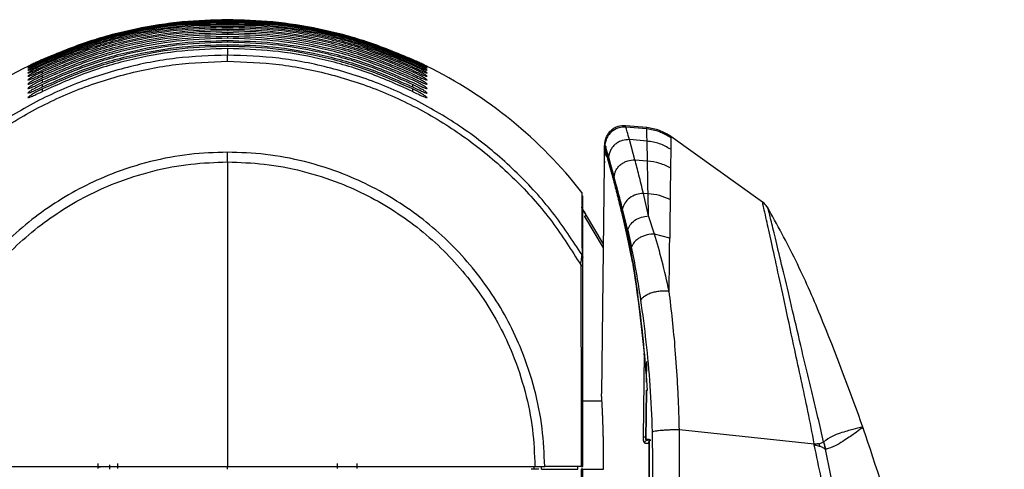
# Model space of a CAD drawing. Header units: millimetres. Extents: x 119 to 1138, y 29 to 774.
# Tile 53 of 53: x 977 to 1078, y 469 to 515. Entities that reach past the tile are written whole.
import ezdxf

# ---------------------------------------------------------------- set-up
doc = ezdxf.new("R2010")
doc.units = ezdxf.units.MM

msp = doc.modelspace()

# ---------------------------------------------------------------- linework, layer by layer
at = {"color": 7, "linetype": 'Continuous', "lineweight": 25}
for p, q in [((998.31, 514.713), (998.31, 514.691)), ((998.31, 514.644), (998.31, 514.588)), ((998.31, 514.501), (998.31, 514.414)), ((998.31, 514.293), (998.31, 514.18)), ((998.31, 514.029), (998.31, 513.893)), ((998.31, 513.717), (998.31, 513.562)), ((998.31, 513.366), (998.31, 513.196)), ((998.31, 512.985), (998.31, 512.804)), ((998.31, 512.582), (998.31, 512.394)), ((998.31, 512.166), (998.31, 511.975)), ((998.31, 511.746), (998.31, 511.074)), ((1041.406, 503.621), (1039.195, 503.814)), ((1041.393, 503.48), (1039.25, 503.667)), ((1037.034, 501.847), (1037.03, 501.502)), ((1037.043, 501.314), (1037.049, 501.795)), ((1037.057, 501.958), (1037.049, 501.795)), ((1037.057, 501.958), (1037.084, 501.867)), ((1037.084, 501.867), (1037.085, 501.862)), ((1040.175, 500.322), (1039.615, 502.387)), ((1041.42, 502.235), (1039.615, 502.387)), ((1041.46, 500.221), (1041.42, 502.235)), ((1053.281, 495.976), (1043.862, 502.709)), ((1037.046, 500.505), (1037.057, 501.463)), ((1037.057, 501.463), (1037.071, 501.416)), ((1043.846, 501.393), (1043.824, 499.474)), ((1037.011, 499.906), (1036.739, 476.252)), ((1037.424, 500.186), (1037.962, 498.213)), ((1037.44, 500.621), (1037.453, 500.571)), ((1037.453, 500.571), (1037.828, 499.218)), ((1040.175, 500.322), (1041.46, 500.221)), ((1037.828, 499.218), (1037.988, 498.619)), ((1038.021, 498.546), (1037.828, 499.218)), ((1041.563, 494.549), (1041.039, 496.863)), ((1041.523, 496.828), (1041.039, 496.863)), ((1041.563, 494.549), (1041.523, 496.828)), ((1036.917, 491.715), (1035.107, 494.766)), ((1038.831, 495.282), (1039.581, 491.929)), ((1039.437, 493.093), (1038.902, 495.277)), ((1042.176, 492.678), (1041.563, 494.549)), ((1034.721, 493.56), (1034.81, 493.43)), ((1039.437, 493.093), (1039.825, 491.347)), ((1043.746, 492.268), (1042.177, 492.678)), ((1039.91, 489.807), (1039.867, 490.186)), ((1041.104, 480.393), (1041.005, 471.805)), ((1041.152, 480.096), (1041.104, 480.393)), ((1041.331, 476.638), (1041.272, 471.572)), ((1041.352, 476.602), (1041.294, 471.602)), ((1041.352, 476.602), (1041.423, 476.602)), ((1036.784, 475.502), (1034.81, 475.502)), ((1044.734, 472.58), (1058.591, 471.121)), ((1041.294, 471.602), (1041.625, 471.602)), ((1041.807, 471.502), (1041.466, 471.502)), ((1041.179, 471.205), (1041.601, 471.205)), ((1041.601, 471.205), (1041.602, 471.227)), ((1058.601, 471.003), (1058.588, 471.121)), ((1059.558, 471.315), (1059.703, 470.567)), ((985.01, 468.752), (985.26, 468.752)), ((986.21, 468.502), (986.21, 468.952)), ((998.31, 468.502), (998.31, 468.802)), ((1029.814, 468.502), (1029.814, 468.802)), ((1030.566, 468.502), (1030.566, 468.802)), ((1030.566, 468.502), (1034.31, 468.502)), ((1034.65, 468.802), (1030.904, 468.802)), ((1034.31, 468.502), (1034.31, 468.802))]:
    msp.add_line(p, q, dxfattribs=at)
at = {"color": 8, "linetype": 'Continuous', "lineweight": 25}
for p, q in [((979.31, 509.144), (979.31, 509.36)), ((979.31, 508.723), (979.31, 508.957)), ((979.31, 508.277), (979.31, 508.523)), ((979.31, 507.815), (979.31, 508.068)), ((1017.31, 508.068), (1017.31, 507.815)), ((979.31, 507.348), (979.31, 507.603)), ((1017.31, 507.603), (1017.31, 507.348)), ((1039.25, 503.667), (1039.208, 503.813)), ((1037.049, 501.795), (1037.049, 501.795)), ((1035.006, 494.477), (1036.912, 491.262)), ((1041.357, 477.448), (1041.382, 479.567)), ((1063.612, 472.811), (1063.606, 472.807)), ((1030.31, 468.503), (1029.51, 468.503)), ((1034.805, 468.502), (1036.941, 468.502))]:
    msp.add_line(p, q, dxfattribs=at)
at = {"color": 7, "linetype": 'Continuous', "lineweight": 25}
for start, end in [(116.27838, 141.97759), (38.02279, 63.72127)]:
    msp.add_arc((998.31, 468.502), 46.215, start, end, dxfattribs=at)
for points, knots in [([(998.31, 514.715), (996.759, 514.671), (993.598, 514.579), (988.829, 513.809), (984, 512.568), (980.887, 511.281), (979.31, 510.629)], [0, 0, 0, 0, 0.2376941, 0.4842398, 0.7387262, 1, 1, 1, 1]), ([(998.31, 514.713), (996.759, 514.668), (993.598, 514.577), (988.829, 513.806), (984, 512.565), (980.887, 511.278), (979.31, 510.626)], [0, 0, 0, 0, 0.2376936, 0.4842392, 0.7387259, 1, 1, 1, 1]), ([(998.31, 514.691), (996.759, 514.647), (993.598, 514.555), (988.829, 513.784), (984, 512.543), (980.887, 511.255), (979.31, 510.603)], [0, 0, 0, 0, 0.2376894, 0.4842344, 0.7387228, 1, 1, 1, 1]), ([(998.31, 514.644), (996.759, 514.599), (993.598, 514.508), (988.829, 513.736), (984, 512.493), (980.887, 511.204), (979.31, 510.551)], [0, 0, 0, 0, 0.2376802, 0.48422369, 0.7387162, 1, 1, 1, 1]), ([(998.31, 514.588), (996.759, 514.543), (993.597, 514.451), (988.828, 513.679), (983.999, 512.434), (980.887, 511.143), (979.31, 510.489)], [0, 0, 0, 0, 0.2376692, 0.4842109, 0.7387083, 1, 1, 1, 1]), ([(998.31, 514.501), (996.759, 514.456), (993.597, 514.365), (988.828, 513.59), (983.998, 512.343), (980.887, 511.049), (979.31, 510.394)], [0, 0, 0, 0, 0.2376522, 0.4841913, 0.7386961, 1, 1, 1, 1]), ([(998.31, 514.414), (996.758, 514.369), (993.597, 514.277), (988.827, 513.501), (983.998, 512.252), (980.886, 510.955), (979.31, 510.298)], [0, 0, 0, 0, 0.2376352, 0.4841715, 0.7386838, 1, 1, 1, 1]), ([(998.31, 514.293), (996.758, 514.248), (993.596, 514.156), (988.826, 513.378), (983.997, 512.124), (980.886, 510.824), (979.31, 510.166)], [0, 0, 0, 0, 0.2376113, 0.4841439, 0.7386667, 1, 1, 1, 1]), ([(998.31, 514.18), (996.758, 514.134), (993.596, 514.042), (988.825, 513.262), (983.996, 512.005), (980.886, 510.701), (979.31, 510.041)], [0, 0, 0, 0, 0.2375889, 0.4841179, 0.7386506, 1, 1, 1, 1]), ([(998.31, 514.029), (996.758, 513.984), (993.595, 513.891), (988.824, 513.108), (983.994, 511.846), (980.885, 510.538), (979.31, 509.875)], [0, 0, 0, 0, 0.237559, 0.4840833, 0.7386293, 1, 1, 1, 1]), ([(1017.31, 510.629), (1015.733, 511.281), (1012.62, 512.568), (1007.791, 513.809), (1003.023, 514.579), (999.862, 514.671), (998.31, 514.715)], [0, 0, 0, 0, 0.2612738, 0.5157602, 0.7623059, 1, 1, 1, 1]), ([(1017.31, 510.626), (1015.733, 511.278), (1012.62, 512.565), (1007.791, 513.806), (1003.023, 514.577), (999.862, 514.668), (998.31, 514.713)], [0, 0, 0, 0, 0.2612741, 0.5157608, 0.7623064, 1, 1, 1, 1]), ([(1017.31, 510.603), (1015.733, 511.255), (1012.621, 512.543), (1007.791, 513.784), (1003.023, 514.555), (999.862, 514.647), (998.31, 514.691)], [0, 0, 0, 0, 0.2612772, 0.5157656, 0.7623106, 1, 1, 1, 1]), ([(1017.31, 510.551), (1015.734, 511.204), (1012.621, 512.493), (1007.792, 513.736), (1003.023, 514.508), (999.862, 514.599), (998.31, 514.644)], [0, 0, 0, 0, 0.2612838, 0.5157763, 0.7623198, 1, 1, 1, 1]), ([(1017.31, 510.489), (1015.734, 511.143), (1012.621, 512.434), (1007.792, 513.679), (1003.023, 514.451), (999.862, 514.543), (998.31, 514.588)], [0, 0, 0, 0, 0.2612917, 0.5157891, 0.7623308, 1, 1, 1, 1]), ([(1017.31, 510.394), (1015.734, 511.049), (1012.622, 512.343), (1007.793, 513.59), (1003.023, 514.365), (999.862, 514.456), (998.31, 514.501)], [0, 0, 0, 0, 0.2613039, 0.5158087, 0.7623478, 1, 1, 1, 1]), ([(1017.31, 510.298), (1015.734, 510.955), (1012.623, 512.252), (1007.793, 513.501), (1003.024, 514.277), (999.862, 514.369), (998.31, 514.414)], [0, 0, 0, 0, 0.2613162, 0.5158285, 0.7623648, 1, 1, 1, 1]), ([(1017.31, 510.166), (1015.735, 510.824), (1012.624, 512.124), (1007.794, 513.378), (1003.024, 514.156), (999.862, 514.248), (998.31, 514.293)], [0, 0, 0, 0, 0.2613333, 0.5158561, 0.7623887, 1, 1, 1, 1]), ([(1017.31, 510.041), (1015.735, 510.701), (1012.625, 512.005), (1007.795, 513.262), (1003.025, 514.042), (999.862, 514.134), (998.31, 514.18)], [0, 0, 0, 0, 0.2613494, 0.5158821, 0.7624111, 1, 1, 1, 1]), ([(1017.31, 509.875), (1015.735, 510.538), (1012.626, 511.846), (1007.796, 513.108), (1003.025, 513.891), (999.862, 513.984), (998.31, 514.029)], [0, 0, 0, 0, 0.2613707, 0.5159167, 0.762441, 1, 1, 1, 1]), ([(998.31, 513.893), (996.758, 513.847), (993.595, 513.754), (988.823, 512.968), (983.993, 511.702), (980.885, 510.39), (979.31, 509.725)], [0, 0, 0, 0, 0.2375318, 0.484052, 0.73861, 1, 1, 1, 1]), ([(998.31, 513.717), (996.758, 513.671), (993.594, 513.578), (988.822, 512.789), (983.991, 511.518), (980.884, 510.199), (979.31, 509.531)], [0, 0, 0, 0, 0.2374967, 0.4840115, 0.7385851, 1, 1, 1, 1]), ([(998.31, 513.562), (996.758, 513.516), (993.593, 513.422), (988.821, 512.63), (983.99, 511.354), (980.884, 510.031), (979.31, 509.36)], [0, 0, 0, 0, 0.2374655, 0.4839756, 0.738563, 1, 1, 1, 1]), ([(998.31, 513.366), (996.757, 513.32), (993.592, 513.226), (988.819, 512.43), (983.988, 511.148), (980.883, 509.818), (979.31, 509.144)], [0, 0, 0, 0, 0.237426, 0.4839302, 0.7385352, 1, 1, 1, 1]), ([(998.31, 513.196), (996.757, 513.15), (993.592, 513.055), (988.818, 512.256), (983.986, 510.968), (980.883, 509.633), (979.31, 508.957)], [0, 0, 0, 0, 0.2373915, 0.48389052, 0.73851099, 1, 1, 1, 1]), ([(998.31, 512.985), (996.757, 512.938), (993.591, 512.843), (988.816, 512.04), (983.984, 510.745), (980.882, 509.403), (979.31, 508.723)], [0, 0, 0, 0, 0.2373484, 0.4838411, 0.7384809, 1, 1, 1, 1]), ([(1017.31, 509.725), (1015.736, 510.39), (1012.628, 511.702), (1007.797, 512.968), (1003.026, 513.754), (999.863, 513.847), (998.31, 513.893)], [0, 0, 0, 0, 0.26139, 0.515948, 0.7624682, 1, 1, 1, 1]), ([(1017.31, 509.531), (1015.736, 510.199), (1012.629, 511.518), (1007.799, 512.789), (1003.027, 513.578), (999.863, 513.671), (998.31, 513.717)], [0, 0, 0, 0, 0.2614149, 0.5159885, 0.7625033, 1, 1, 1, 1]), ([(1017.31, 509.36), (1015.737, 510.031), (1012.631, 511.354), (1007.8, 512.63), (1003.027, 513.422), (999.863, 513.516), (998.31, 513.562)], [0, 0, 0, 0, 0.261437, 0.5160244, 0.7625345, 1, 1, 1, 1]), ([(1017.31, 509.144), (1015.737, 509.818), (1012.633, 511.148), (1007.802, 512.43), (1003.028, 513.226), (999.863, 513.32), (998.31, 513.366)], [0, 0, 0, 0, 0.2614648, 0.5160698, 0.762574, 1, 1, 1, 1]), ([(1017.31, 508.957), (1015.738, 509.633), (1012.634, 510.968), (1007.803, 512.256), (1003.029, 513.055), (999.863, 513.15), (998.31, 513.196)], [0, 0, 0, 0, 0.261489, 0.5161095, 0.7626085, 1, 1, 1, 1]), ([(1017.31, 508.723), (1015.739, 509.403), (1012.636, 510.745), (1007.805, 512.04), (1003.03, 512.843), (999.864, 512.938), (998.31, 512.985)], [0, 0, 0, 0, 0.2615191, 0.5161589, 0.7626516, 1, 1, 1, 1]), ([(998.31, 512.804), (996.757, 512.757), (993.59, 512.661), (988.814, 511.855), (983.982, 510.554), (980.881, 509.206), (979.31, 508.523)], [0, 0, 0, 0, 0.2373112, 0.4837986, 0.7384551, 1, 1, 1, 1]), ([(979.31, 508.277), (980.881, 508.964), (983.98, 510.319), (988.812, 511.627), (993.589, 512.439), (996.757, 512.535), (998.31, 512.582)], [0, 0, 0, 0, 0.2615766, 0.5162538, 0.7627346, 1, 1, 1, 1]), ([(998.31, 512.394), (996.756, 512.346), (993.588, 512.25), (988.811, 511.435), (983.978, 510.121), (980.88, 508.758), (979.31, 508.068)], [0, 0, 0, 0, 0.2372264, 0.4837017, 0.7383965, 1, 1, 1, 1]), ([(979.31, 507.815), (980.879, 508.509), (983.976, 509.879), (988.808, 511.201), (993.587, 512.021), (996.756, 512.118), (998.31, 512.166)], [0, 0, 0, 0, 0.2616361, 0.5163524, 0.7628212, 1, 1, 1, 1]), ([(998.31, 511.975), (996.756, 511.927), (993.586, 511.829), (988.807, 511.006), (983.974, 509.677), (980.879, 508.3), (979.31, 507.603)], [0, 0, 0, 0, 0.2371387, 0.483602, 0.7383366, 1, 1, 1, 1]), ([(1017.31, 508.523), (1015.739, 509.206), (1012.638, 510.554), (1007.806, 511.855), (1003.031, 512.661), (999.864, 512.757), (998.31, 512.804)], [0, 0, 0, 0, 0.2615449, 0.5162014, 0.7626888, 1, 1, 1, 1]), ([(998.31, 512.582), (999.864, 512.535), (1003.032, 512.439), (1007.808, 511.627), (1012.64, 510.319), (1015.74, 508.964), (1017.31, 508.277)], [0, 0, 0, 0, 0.2372654, 0.4837462, 0.7384234, 1, 1, 1, 1]), ([(1017.31, 508.068), (1015.741, 508.758), (1012.642, 510.121), (1007.81, 511.435), (1003.033, 512.25), (999.864, 512.346), (998.31, 512.394)], [0, 0, 0, 0, 0.2616035, 0.5162983, 0.7627736, 1, 1, 1, 1]), ([(998.31, 512.166), (999.865, 512.118), (1003.034, 512.021), (1007.812, 511.201), (1012.645, 509.879), (1015.741, 508.509), (1017.31, 507.815)], [0, 0, 0, 0, 0.2371788, 0.4836476, 0.7383639, 1, 1, 1, 1]), ([(1017.31, 507.603), (1015.742, 508.3), (1012.647, 509.677), (1007.814, 511.006), (1003.035, 511.829), (999.865, 511.927), (998.31, 511.975)], [0, 0, 0, 0, 0.2616634, 0.516398, 0.7628613, 1, 1, 1, 1]), ([(998.31, 511.074), (996.547, 511.01), (992.974, 510.882), (987.645, 509.829), (982.398, 508.121), (977.373, 505.708), (972.699, 502.663), (968.505, 499.054), (964.826, 495.025), (962.857, 492.02), (961.884, 490.535)], [0, 0, 0, 0, 0.121026, 0.2451869, 0.3715666, 0.4991426, 0.6268327, 0.7535487, 0.8782517, 1, 1, 1, 1]), ([(998.31, 511.746), (996.756, 511.698), (993.585, 511.599), (988.805, 510.771), (983.971, 509.434), (980.878, 508.05), (979.31, 507.348)], [0, 0, 0, 0, 0.2370903, 0.4835472, 0.7383038, 1, 1, 1, 1]), ([(1017.31, 507.348), (1015.743, 508.05), (1012.649, 509.434), (1007.816, 510.771), (1003.036, 511.599), (999.865, 511.698), (998.31, 511.746)], [0, 0, 0, 0, 0.2616962, 0.5164528, 0.7629097, 1, 1, 1, 1]), ([(1034.737, 490.535), (1033.764, 492.02), (1031.794, 495.025), (1028.115, 499.054), (1023.922, 502.663), (1019.247, 505.708), (1014.223, 508.121), (1008.976, 509.829), (1003.646, 510.882), (1000.074, 511.01), (998.31, 511.074)], [0, 0, 0, 0, 0.1217483, 0.2464513, 0.3731673, 0.5008574, 0.6284334, 0.7548131, 0.878974, 1, 1, 1, 1]), ([(962.017, 489.508), (962.962, 491.011), (964.877, 494.056), (968.496, 498.151), (972.651, 501.829), (977.309, 504.941), (982.335, 507.411), (987.597, 509.161), (992.949, 510.24), (996.539, 510.371), (998.31, 510.436)], [0, 0, 0, 0, 0.1213394, 0.2458154, 0.3724646, 0.5002146, 0.627936, 0.7545008, 0.8788411, 1, 1, 1, 1]), ([(977.811, 509.922), (977.811, 509.922), (977.801, 509.917), (977.834, 509.934), (977.915, 509.974), (978.065, 510.046), (978.327, 510.171), (978.64, 510.318), (978.998, 510.485), (979.187, 510.57), (979.31, 510.626)], [0, 0, 0, 0, 0.0014307, 0.1173001, 0.2386158, 0.3663048, 0.5011627, 0.7497309, 0.8361251, 1, 1, 1, 1]), ([(979.31, 510.041), (979.122, 509.952), (978.747, 509.777), (978.33, 509.56), (978.066, 509.415), (977.918, 509.327), (977.831, 509.267), (977.801, 509.235), (977.827, 509.232), (977.913, 509.259), (978.061, 509.317), (978.324, 509.428), (978.746, 509.616), (979.122, 509.789), (979.31, 509.875)], [0, 0, 0, 0, 0.1252072, 0.2499628, 0.3190203, 0.3836149, 0.4440861, 0.5008477, 0.5600236, 0.6210626, 0.6845178, 0.750882, 0.8751386, 1, 1, 1, 1]), ([(979.31, 510.603), (979.122, 510.516), (978.746, 510.344), (978.326, 510.14), (978.063, 510.009), (977.916, 509.933), (977.829, 509.885), (977.801, 509.865), (977.829, 509.875), (977.916, 509.913), (978.064, 509.979), (978.327, 510.1), (978.747, 510.295), (979.122, 510.465), (979.31, 510.551)], [0, 0, 0, 0, 0.1251841, 0.2499953, 0.3180752, 0.3823037, 0.4430604, 0.5007939, 0.5591449, 0.6199553, 0.6837119, 0.7508371, 0.8751759, 1, 1, 1, 1]), ([(979.31, 510.489), (979.275, 510.473), (979.087, 510.387), (978.716, 510.214), (978.328, 510.021), (978.065, 509.885), (977.916, 509.804), (977.83, 509.752), (977.801, 509.727), (977.828, 509.732), (977.915, 509.766), (978.063, 509.829), (978.326, 509.945), (978.746, 510.137), (979.122, 510.308), (979.31, 510.394)], [0, 0, 0, 0, 0.023246, 0.1254359, 0.2501882, 0.3186109, 0.3829587, 0.4435942, 0.5009505, 0.5596086, 0.6204942, 0.6841164, 0.7509215, 0.8751947, 1, 1, 1, 1]), ([(979.31, 510.298), (979.122, 510.211), (978.746, 510.037), (978.329, 509.824), (978.066, 509.684), (977.917, 509.599), (977.831, 509.543), (977.801, 509.514), (977.828, 509.515), (977.914, 509.545), (978.062, 509.605), (978.325, 509.718), (978.746, 509.908), (979.122, 510.08), (979.31, 510.166)], [0, 0, 0, 0, 0.1251996, 0.2499685, 0.3187363, 0.3832239, 0.443781, 0.5008293, 0.5597781, 0.6207567, 0.6842964, 0.750867, 0.8751474, 1, 1, 1, 1]), ([(979.31, 510.629), (979.186, 510.573), (978.996, 510.488), (978.638, 510.319), (978.324, 510.172), (978.063, 510.047), (977.918, 509.977), (977.871, 509.953), (977.85, 509.942)], [0, 0, 0, 0, 0.1909609, 0.2895401, 0.577343, 0.7333717, 0.8810863, 1, 1, 1, 1]), ([(998.31, 510.436), (1000.082, 510.371), (1003.672, 510.24), (1009.024, 509.161), (1014.286, 507.411), (1019.312, 504.941), (1023.969, 501.829), (1028.124, 498.151), (1031.744, 494.056), (1033.659, 491.011), (1034.604, 489.508)], [0, 0, 0, 0, 0.1211589, 0.2454992, 0.372064, 0.4997854, 0.6275354, 0.7541846, 0.8786606, 1, 1, 1, 1]), ([(1017.31, 510.626), (1017.499, 510.54), (1017.875, 510.369), (1018.292, 510.171), (1018.55, 510.048), (1018.698, 509.976), (1018.79, 509.932), (1018.821, 509.917), (1018.788, 509.933), (1018.695, 509.979), (1018.546, 510.051), (1018.289, 510.175), (1017.873, 510.373), (1017.498, 510.543), (1017.31, 510.629)], [0, 0, 0, 0, 0.1250403, 0.2500016, 0.3151757, 0.3755542, 0.4389972, 0.5007757, 0.5624433, 0.6258473, 0.6859377, 0.7508406, 0.8753467, 1, 1, 1, 1]), ([(1017.31, 510.551), (1017.373, 510.522), (1017.456, 510.485), (1017.643, 510.4), (1017.948, 510.26), (1018.294, 510.1), (1018.552, 509.981), (1018.7, 509.914), (1018.791, 509.874), (1018.821, 509.865), (1018.787, 509.887), (1018.693, 509.938), (1018.544, 510.015), (1018.288, 510.144), (1017.873, 510.345), (1017.498, 510.517), (1017.31, 510.603)], [0, 0, 0, 0, 0.0420301, 0.055166, 0.1254755, 0.2503987, 0.3154054, 0.3758651, 0.4391333, 0.501009, 0.562507, 0.62602, 0.6859407, 0.7509497, 0.8754098, 1, 1, 1, 1]), ([(1017.31, 510.394), (1017.499, 510.308), (1017.876, 510.137), (1018.295, 509.946), (1018.554, 509.83), (1018.701, 509.767), (1018.792, 509.732), (1018.821, 509.727), (1018.786, 509.754), (1018.659, 509.829), (1018.364, 509.986), (1017.954, 510.189), (1017.625, 510.344), (1017.439, 510.431), (1017.345, 510.473), (1017.31, 510.489)], [0, 0, 0, 0, 0.1250668, 0.2500864, 0.3150176, 0.3756044, 0.4387864, 0.5008127, 0.562223, 0.6258997, 0.7502792, 0.8748266, 0.9374024, 0.9768819, 1, 1, 1, 1]), ([(1017.31, 510.166), (1017.499, 510.08), (1017.876, 509.908), (1018.296, 509.718), (1018.555, 509.606), (1018.703, 509.545), (1018.793, 509.514), (1018.821, 509.514), (1018.785, 509.546), (1018.658, 509.626), (1018.362, 509.789), (1017.872, 510.038), (1017.498, 510.211), (1017.31, 510.298)], [0, 0, 0, 0, 0.12513684, 0.2502356, 0.31510598, 0.37579708, 0.43890426, 0.50106115, 0.56239139, 0.6262114, 0.7506582, 0.87527763, 1, 1, 1, 1]), ([(1017.31, 509.875), (1017.499, 509.788), (1017.876, 509.616), (1018.297, 509.427), (1018.556, 509.317), (1018.704, 509.259), (1018.793, 509.231), (1018.821, 509.235), (1018.784, 509.271), (1018.656, 509.356), (1018.36, 509.525), (1017.872, 509.778), (1017.498, 509.953), (1017.31, 510.041)], [0, 0, 0, 0, 0.12514363, 0.25025468, 0.31505099, 0.37579987, 0.4388175, 0.50105951, 0.56229187, 0.62620908, 0.75065678, 0.87528213, 1, 1, 1, 1]), ([(979.31, 509.725), (979.216, 509.681), (979.062, 509.609), (978.88, 509.52), (978.616, 509.388), (978.33, 509.238), (978.067, 509.089), (977.919, 508.998), (977.832, 508.935), (977.801, 508.899), (977.826, 508.894), (977.913, 508.918), (978.06, 508.974), (978.324, 509.083), (978.746, 509.271), (979.122, 509.444), (979.31, 509.531)], [0, 0, 0, 0, 0.0629475, 0.1022106, 0.1256592, 0.2503422, 0.3196181, 0.384272, 0.4446364, 0.5011201, 0.5604471, 0.6215002, 0.6848542, 0.7510237, 0.8751969, 1, 1, 1, 1]), ([(979.31, 509.36), (979.216, 509.316), (979.058, 509.241), (978.887, 509.157), (978.623, 509.023), (978.266, 508.833), (977.964, 508.651), (977.836, 508.557), (977.8, 508.516), (977.828, 508.508), (977.918, 508.532), (978.066, 508.587), (978.326, 508.695), (978.747, 508.882), (979.122, 509.057), (979.31, 509.144)], [0, 0, 0, 0, 0.0630528, 0.1051203, 0.1180489, 0.2503779, 0.3754064, 0.4395764, 0.5007789, 0.563048, 0.6258808, 0.6864396, 0.7508826, 0.8753259, 1, 1, 1, 1]), ([(979.31, 508.957), (979.216, 508.912), (979.053, 508.834), (978.878, 508.746), (978.793, 508.702), (978.77, 508.691), (978.763, 508.687), (978.588, 508.596), (978.26, 508.419), (977.965, 508.236), (977.836, 508.139), (977.8, 508.096), (977.827, 508.086), (977.918, 508.108), (978.066, 508.163), (978.325, 508.27), (978.747, 508.459), (979.122, 508.635), (979.31, 508.723)], [0, 0, 0, 0, 0.0630472, 0.1086787, 0.1207117, 0.1240293, 0.1250134, 0.1255476, 0.2504633, 0.3754833, 0.4397118, 0.500856, 0.5631592, 0.6259448, 0.6865113, 0.7509272, 0.8753439, 1, 1, 1, 1]), ([(1017.31, 509.531), (1017.499, 509.444), (1017.876, 509.27), (1018.298, 509.083), (1018.557, 508.974), (1018.705, 508.918), (1018.794, 508.893), (1018.821, 508.899), (1018.784, 508.938), (1018.655, 509.028), (1018.359, 509.202), (1018.003, 509.389), (1017.739, 509.521), (1017.557, 509.609), (1017.404, 509.681), (1017.31, 509.725)], [0, 0, 0, 0, 0.1250881, 0.2501466, 0.3148552, 0.3756166, 0.43853, 0.5008121, 0.5619292, 0.6258983, 0.7502817, 0.874848, 0.897807, 0.9374574, 1, 1, 1, 1]), ([(1017.31, 509.144), (1017.499, 509.057), (1017.876, 508.881), (1018.299, 508.693), (1018.558, 508.586), (1018.705, 508.531), (1018.795, 508.508), (1018.821, 508.517), (1018.783, 508.559), (1018.653, 508.653), (1018.358, 508.831), (1018.023, 509.01), (1017.761, 509.143), (1017.581, 509.233), (1017.404, 509.316), (1017.31, 509.36)], [0, 0, 0, 0, 0.1250996, 0.2501711, 0.3148443, 0.3756367, 0.438496, 0.5008375, 0.561885, 0.6259273, 0.7503101, 0.8748814, 0.8821461, 0.9374565, 1, 1, 1, 1]), ([(1017.31, 508.723), (1017.499, 508.635), (1017.876, 508.458), (1018.299, 508.269), (1018.559, 508.162), (1018.706, 508.107), (1018.795, 508.085), (1018.82, 508.097), (1018.782, 508.141), (1018.652, 508.238), (1018.357, 508.42), (1018.031, 508.597), (1017.857, 508.688), (1017.85, 508.691), (1017.828, 508.702), (1017.742, 508.747), (1017.567, 508.834), (1017.404, 508.912), (1017.31, 508.957)], [0, 0, 0, 0, 0.1251049, 0.2501825, 0.3148343, 0.3756411, 0.4384594, 0.5008432, 0.5618312, 0.6259308, 0.7503043, 0.8748718, 0.8750064, 0.8761157, 0.8792406, 0.8911327, 0.937459, 1, 1, 1, 1]), ([(979.31, 508.523), (979.123, 508.431), (978.749, 508.248), (978.262, 507.978), (977.966, 507.792), (977.837, 507.693), (977.8, 507.647), (977.827, 507.636), (977.917, 507.658), (978.065, 507.712), (978.326, 507.82), (978.747, 508.01), (979.122, 508.188), (979.31, 508.277)], [0, 0, 0, 0, 0.1251206, 0.2501002, 0.3751869, 0.4394978, 0.5006321, 0.5629916, 0.6257831, 0.6863791, 0.7508215, 0.8752874, 1, 1, 1, 1]), ([(979.31, 508.068), (979.123, 507.976), (978.749, 507.791), (978.263, 507.517), (977.967, 507.328), (977.837, 507.227), (977.8, 507.18), (977.827, 507.168), (977.917, 507.19), (978.065, 507.245), (978.326, 507.353), (978.748, 507.545), (979.123, 507.725), (979.31, 507.815)], [0, 0, 0, 0, 0.12512518, 0.25010927, 0.37520134, 0.43954784, 0.50065386, 0.56302315, 0.62580538, 0.68638653, 0.75083816, 0.87529291, 1, 1, 1, 1]), ([(1017.31, 508.277), (1017.499, 508.187), (1017.876, 508.009), (1018.299, 507.818), (1018.559, 507.711), (1018.706, 507.657), (1018.795, 507.636), (1018.82, 507.648), (1018.782, 507.694), (1018.651, 507.794), (1018.355, 507.98), (1017.87, 508.249), (1017.497, 508.431), (1017.31, 508.523)], [0, 0, 0, 0, 0.1251732, 0.2503198, 0.3149996, 0.3758381, 0.4386634, 0.5011066, 0.5620791, 0.6262559, 0.7506802, 0.8753043, 1, 1, 1, 1]), ([(1017.31, 507.815), (1017.499, 507.725), (1017.876, 507.544), (1018.299, 507.352), (1018.559, 507.243), (1018.707, 507.189), (1018.796, 507.168), (1018.82, 507.181), (1018.782, 507.228), (1018.651, 507.33), (1018.354, 507.519), (1017.87, 507.792), (1017.497, 507.976), (1017.31, 508.068)], [0, 0, 0, 0, 0.1251801, 0.2503348, 0.3150273, 0.375855, 0.4386731, 0.5011302, 0.5620712, 0.6262812, 0.7506928, 0.8753108, 1, 1, 1, 1]), ([(979.31, 507.603), (979.123, 507.509), (978.75, 507.322), (978.264, 507.045), (977.967, 506.854), (977.837, 506.751), (977.8, 506.704), (977.827, 506.692), (977.917, 506.714), (978.066, 506.77), (978.327, 506.881), (978.748, 507.075), (979.123, 507.257), (979.31, 507.348)], [0, 0, 0, 0, 0.1251304, 0.2501209, 0.3752191, 0.4395853, 0.500675, 0.5630379, 0.6258271, 0.6863792, 0.7508544, 0.875299, 1, 1, 1, 1]), ([(1017.31, 507.348), (1017.499, 507.257), (1017.875, 507.074), (1018.298, 506.879), (1018.559, 506.768), (1018.707, 506.713), (1018.796, 506.692), (1018.82, 506.705), (1018.781, 506.753), (1018.65, 506.856), (1018.353, 507.047), (1017.869, 507.323), (1017.497, 507.51), (1017.31, 507.603)], [0, 0, 0, 0, 0.1251864, 0.2503493, 0.3150705, 0.3758745, 0.4387021, 0.5011575, 0.5620812, 0.6263113, 0.7507076, 0.8753174, 1, 1, 1, 1]), ([(1039.208, 503.813), (1038.944, 503.807), (1038.536, 503.797), (1038.032, 503.568), (1037.68, 503.315), (1037.393, 502.99), (1037.116, 502.51), (1037.066, 502.106), (1037.034, 501.843)], [0, 0, 0, 0, 0.2383816, 0.3676685, 0.5, 0.6323315, 0.7616184, 1, 1, 1, 1]), ([(1039.25, 503.667), (1039.001, 503.662), (1038.618, 503.655), (1038.137, 503.453), (1037.795, 503.228), (1037.508, 502.935), (1037.213, 502.495), (1037.136, 502.112), (1037.085, 501.862)], [0, 0, 0, 0, 0.2365137, 0.3644975, 0.4957709, 0.6276619, 0.7574231, 1, 1, 1, 1]), ([(1039.615, 502.387), (1039.532, 502.682), (1039.365, 503.272), (1039.288, 503.535), (1039.25, 503.667)], [0, 0, 0, 0, 0.499968, 1, 1, 1, 1]), ([(1041.42, 502.235), (1041.413, 502.522), (1041.4, 503.096), (1041.395, 503.352), (1041.393, 503.48)], [0, 0, 0, 0, 0.4988241, 1, 1, 1, 1]), ([(1037.085, 501.862), (1037.122, 501.734), (1037.197, 501.476), (1037.359, 500.906), (1037.44, 500.621)], [0, 0, 0, 0, 0.498589, 1, 1, 1, 1]), ([(1039.615, 502.387), (1039.363, 502.376), (1038.975, 502.36), (1038.489, 502.149), (1038.147, 501.919), (1037.861, 501.624), (1037.572, 501.187), (1037.5, 500.814), (1037.453, 500.571)], [0, 0, 0, 0, 0.2377601, 0.3662625, 0.4978398, 0.6297336, 0.7591462, 1, 1, 1, 1]), ([(1043.86, 502.575), (1043.858, 502.453), (1043.854, 502.211), (1043.849, 501.665), (1043.846, 501.393)], [0, 0, 0, 0, 0.50103069, 1, 1, 1, 1]), ([(998.31, 501.097), (997.008, 501.052), (994.348, 500.96), (990.34, 500.193), (986.667, 499.025), (983.395, 497.546), (980.543, 495.896), (977.844, 493.945), (975.346, 491.715), (973.089, 489.24), (971.107, 486.561), (969.425, 483.722), (967.908, 480.459), (966.701, 476.789), (965.892, 472.777), (965.774, 470.108), (965.716, 468.802)], [0, 0, 0, 0, 0.0767425, 0.1567931, 0.2397084, 0.3034565, 0.3682154, 0.433672, 0.4994926, 0.5653316, 0.6308432, 0.6956917, 0.7595615, 0.8426826, 0.9229801, 1, 1, 1, 1]), ([(1030.904, 468.802), (1030.847, 470.108), (1030.729, 472.777), (1029.92, 476.789), (1028.712, 480.459), (1027.196, 483.722), (1025.514, 486.561), (1023.532, 489.24), (1021.275, 491.715), (1018.776, 493.945), (1016.078, 495.896), (1013.226, 497.546), (1009.953, 499.025), (1006.281, 500.193), (1002.273, 500.96), (999.612, 501.052), (998.31, 501.097)], [0, 0, 0, 0, 0.0770199, 0.1573174, 0.2404385, 0.3043083, 0.3691568, 0.4346684, 0.5005074, 0.566328, 0.6317846, 0.6965435, 0.7602916, 0.8432069, 0.9232575, 1, 1, 1, 1]), ([(1037.028, 501.314), (1037.04, 501.187), (1037.058, 500.991), (1037.183, 500.757), (1037.287, 500.618), (1037.369, 500.554), (1037.397, 500.533)], [0, 0, 0, 0, 0.4228831, 0.6507811, 0.8835937, 1, 1, 1, 1]), ([(1037.193, 501.708), (1037.184, 501.702), (1037.141, 501.675), (1037.096, 501.614), (1037.063, 501.534), (1037.059, 501.487), (1037.057, 501.463)], [0, 0, 0, 0, 0.1111131, 0.5180628, 0.7498958, 1, 1, 1, 1]), ([(1037.071, 501.416), (1037.108, 501.289), (1037.183, 501.036), (1037.343, 500.469), (1037.424, 500.186)], [0, 0, 0, 0, 0.49988437, 1, 1, 1, 1]), ([(966.72, 468.802), (966.776, 470.068), (966.891, 472.654), (967.676, 476.542), (968.847, 480.098), (970.318, 483.26), (971.948, 486.01), (973.869, 488.606), (976.057, 491.004), (978.478, 493.164), (981.093, 495.055), (983.857, 496.653), (987.028, 498.086), (990.587, 499.217), (994.471, 499.96), (997.048, 500.05), (998.31, 500.094)], [0, 0, 0, 0, 0.07702663, 0.1573292, 0.2404537, 0.30432492, 0.36917388, 0.43468516, 0.50052315, 0.56634206, 0.63179672, 0.69655326, 0.76029902, 0.84321133, 0.92325942, 1, 1, 1, 1]), ([(998.31, 500.094), (998.31, 496.641), (998.31, 489.734), (998.31, 479.288), (998.31, 472.297), (998.31, 468.802)], [0, 0, 0, 0, 0.3332682, 0.6667252, 1, 1, 1, 1]), ([(998.31, 500.094), (999.572, 500.05), (1002.15, 499.96), (1006.034, 499.217), (1009.592, 498.086), (1012.764, 496.653), (1015.527, 495.055), (1018.142, 493.164), (1020.564, 491.004), (1022.751, 488.606), (1024.672, 486.01), (1026.303, 483.26), (1027.773, 480.098), (1028.944, 476.542), (1029.73, 472.654), (1029.844, 470.068), (1029.901, 468.802)], [0, 0, 0, 0, 0.0767406, 0.1567887, 0.239701, 0.3034467, 0.3682033, 0.4336579, 0.4994769, 0.5653148, 0.6308261, 0.6956751, 0.7595463, 0.8426708, 0.9229734, 1, 1, 1, 1]), ([(1037.102, 500.117), (1037.102, 500.116), (1037.085, 500.103), (1037.061, 500.069), (1037.022, 500.001), (1037.016, 499.943), (1037.011, 499.905)], [0, 0, 0, 0, 0.0102154, 0.2706033, 0.5256651, 1, 1, 1, 1]), ([(1037.027, 499.905), (1037.029, 499.914), (1037.032, 499.932), (1037.038, 500.071), (1037.043, 500.269), (1037.045, 500.427), (1037.046, 500.505)], [0, 0, 0, 0, 0.2502206, 0.5002512, 0.7501151, 1, 1, 1, 1]), ([(1038.021, 498.546), (1038.066, 498.774), (1038.135, 499.125), (1038.42, 499.545), (1038.704, 499.832), (1039.045, 500.06), (1039.531, 500.277), (1039.921, 500.304), (1040.175, 500.322)], [0, 0, 0, 0, 0.23923263, 0.36821658, 0.5, 0.63178342, 0.76076737, 1, 1, 1, 1]), ([(1041.039, 496.863), (1040.884, 497.506), (1040.574, 498.793), (1040.308, 499.812), (1040.175, 500.322)], [0, 0, 0, 0, 0.4999591, 1, 1, 1, 1]), ([(1041.523, 496.828), (1041.512, 497.459), (1041.488, 498.724), (1041.469, 499.721), (1041.46, 500.221)], [0, 0, 0, 0, 0.49823629, 1, 1, 1, 1]), ([(1043.824, 499.474), (1043.818, 498.995), (1043.807, 498.041), (1043.794, 496.827), (1043.788, 496.221)], [0, 0, 0, 0, 0.5014608, 1, 1, 1, 1]), ([(1037.962, 498.213), (1038.09, 497.727), (1038.345, 496.755), (1038.639, 495.533), (1038.787, 494.922)], [0, 0, 0, 0, 0.5001969, 1, 1, 1, 1]), ([(1037.988, 498.619), (1038.118, 498.127), (1038.379, 497.142), (1038.68, 495.902), (1038.831, 495.282)], [0, 0, 0, 0, 0.49914464, 1, 1, 1, 1]), ([(1038.902, 495.277), (1038.744, 495.885), (1038.428, 497.102), (1038.156, 498.064), (1038.021, 498.546)], [0, 0, 0, 0, 0.4996057, 1, 1, 1, 1]), ([(1034.704, 496.959), (1034.704, 496.925), (1034.705, 496.853), (1034.709, 496.038), (1034.715, 494.648), (1034.726, 492.665), (1034.733, 491.245), (1034.737, 490.535)], [0, 0, 0, 0, 0.1510993, 0.3208338, 0.5473263, 0.7736931, 1, 1, 1, 1]), ([(1041.039, 496.863), (1040.794, 496.837), (1040.286, 496.783), (1039.593, 496.414), (1039.076, 495.885), (1038.959, 495.475), (1038.902, 495.277)], [0, 0, 0, 0, 0.24058, 0.4999991, 0.7594187, 1, 1, 1, 1]), ([(1043.788, 496.221), (1043.434, 496.378), (1042.726, 496.692), (1041.924, 496.783), (1041.523, 496.828)], [0, 0, 0, 0, 0.5, 1, 1, 1, 1]), ([(1034.81, 490.277), (1034.81, 490.981), (1034.81, 492.388), (1034.81, 494.358), (1034.81, 495.732), (1034.81, 496.509), (1034.81, 496.58), (1034.81, 496.609)], [0, 0, 0, 0, 0.2342104, 0.4683978, 0.7026381, 0.8781261, 1, 1, 1, 1]), ([(1043.788, 496.221), (1043.781, 495.612), (1043.768, 494.396), (1043.753, 492.976), (1043.746, 492.268)], [0, 0, 0, 0, 0.5013819, 1, 1, 1, 1]), ([(1053.846, 495.354), (1053.768, 495.473), (1053.612, 495.711), (1053.39, 495.888), (1053.279, 495.977)], [0, 0, 0, 0, 0.4999998, 1, 1, 1, 1]), ([(1035.107, 494.766), (1035.011, 494.912), (1034.868, 495.131), (1034.756, 495.322), (1034.717, 495.4), (1034.713, 495.42), (1034.711, 495.429)], [0, 0, 0, 0, 0.4994286, 0.7489809, 0.8746428, 1, 1, 1, 1]), ([(1035.126, 494.738), (1035.073, 494.819), (1034.973, 494.971), (1034.88, 495.111), (1034.833, 495.18), (1034.821, 495.193), (1034.815, 495.199)], [0, 0, 0, 0, 0.3904055, 0.7282719, 0.8729291, 1, 1, 1, 1]), ([(1035.006, 494.477), (1035.032, 494.506), (1035.085, 494.567), (1035.127, 494.65), (1035.139, 494.722), (1035.117, 494.752), (1035.107, 494.766)], [0, 0, 0, 0, 0.2449109, 0.5, 0.7550891, 1, 1, 1, 1]), ([(1038.787, 494.922), (1038.968, 494.129), (1039.332, 492.544), (1039.717, 490.719), (1039.91, 489.807)], [0, 0, 0, 0, 0.5000052, 1, 1, 1, 1]), ([(1063.666, 472.662), (1062.239, 476.558), (1060.1, 482.402), (1056.77, 490.016), (1054.772, 493.659), (1053.771, 495.483)], [0, 0, 0, 0, 0.4997176, 0.7495518, 1, 1, 1, 1]), ([(1039.437, 493.093), (1039.5, 493.271), (1039.629, 493.641), (1040.145, 494.12), (1040.826, 494.461), (1041.323, 494.52), (1041.563, 494.549)], [0, 0, 0, 0, 0.2409821, 0.5, 0.7590179, 1, 1, 1, 1]), ([(1042.176, 492.678), (1041.924, 492.666), (1041.536, 492.648), (1041.028, 492.488), (1040.661, 492.317), (1040.344, 492.101), (1040.01, 491.785), (1039.898, 491.519), (1039.825, 491.347)], [0, 0, 0, 0, 0.2391231, 0.3681466, 0.500001, 0.6318553, 0.7608784, 1, 1, 1, 1]), ([(1043.691, 486.812), (1043.458, 487.853), (1042.99, 489.939), (1042.448, 491.764), (1042.177, 492.678)], [0, 0, 0, 0, 0.49893541, 1, 1, 1, 1]), ([(1039.581, 491.929), (1039.775, 490.789), (1040.162, 488.507), (1040.683, 484.73), (1041.128, 480.766), (1041.325, 477.989), (1041.423, 476.602)], [0, 0, 0, 0, 0.2501109, 0.5004094, 0.7505815, 1, 1, 1, 1]), ([(1043.691, 486.812), (1043.701, 487.777), (1043.72, 489.705), (1043.737, 491.414), (1043.746, 492.268)], [0, 0, 0, 0, 0.5003321, 1, 1, 1, 1]), ([(1040.787, 485.899), (1040.639, 486.865), (1040.341, 488.799), (1039.997, 490.497), (1039.825, 491.347)], [0, 0, 0, 0, 0.4994032, 1, 1, 1, 1]), ([(1034.604, 489.508), (1034.634, 489.738), (1034.679, 490.091), (1034.724, 490.432), (1034.732, 490.5), (1034.737, 490.535)], [0, 0, 0, 0, 0.4768277, 0.7324787, 1, 1, 1, 1]), ([(1034.81, 489.338), (1034.81, 489.548), (1034.81, 489.863), (1034.81, 490.133), (1034.81, 490.241), (1034.81, 490.265), (1034.81, 490.277)], [0, 0, 0, 0, 0.4970927, 0.7483466, 0.8743687, 1, 1, 1, 1]), ([(1039.91, 489.807), (1040.139, 488.324), (1040.598, 485.36), (1040.935, 482.048), (1041.104, 480.393)], [0, 0, 0, 0, 0.50005398, 1, 1, 1, 1]), ([(1034.604, 489.508), (1034.61, 487.865), (1034.621, 484.59), (1034.636, 479.477), (1034.647, 474.207), (1034.649, 470.613), (1034.65, 468.802)], [0, 0, 0, 0, 0.2501568, 0.4986061, 0.7474382, 1, 1, 1, 1]), ([(1034.604, 489.508), (1034.634, 489.498), (1034.694, 489.477), (1034.759, 489.435), (1034.802, 489.388), (1034.808, 489.355), (1034.81, 489.338)], [0, 0, 0, 0, 0.2464943, 0.5, 0.7535057, 1, 1, 1, 1]), ([(1034.81, 468.802), (1034.81, 470.596), (1034.81, 474.158), (1034.81, 479.383), (1034.81, 484.456), (1034.81, 487.706), (1034.81, 489.338)], [0, 0, 0, 0, 0.252143, 0.5007831, 0.7493677, 1, 1, 1, 1]), ([(1040.787, 485.899), (1040.829, 485.967), (1040.916, 486.108), (1041.163, 486.315), (1041.502, 486.511), (1041.925, 486.675), (1042.394, 486.791), (1042.867, 486.851), (1043.309, 486.86), (1043.567, 486.828), (1043.691, 486.812)], [0, 0, 0, 0, 0.1133423, 0.2361164, 0.366095, 0.5, 0.633905, 0.7638836, 0.8866577, 1, 1, 1, 1]), ([(1044.734, 472.58), (1044.713, 473.463), (1044.675, 475.035), (1044.542, 477.787), (1044.342, 480.685), (1044.045, 483.884), (1043.809, 485.834), (1043.691, 486.812)], [0, 0, 0, 0, 0.1774626, 0.315625, 0.5607651, 0.7795988, 1, 1, 1, 1]), ([(1041.977, 472.37), (1041.912, 473.949), (1041.781, 477.093), (1041.361, 481.652), (1040.979, 484.479), (1040.787, 485.899)], [0, 0, 0, 0, 0.3341682, 0.6656221, 1, 1, 1, 1]), ([(1041.352, 476.602), (1041.342, 476.602), (1041.327, 476.602), (1041.332, 476.602), (1041.334, 476.602)], [0, 0, 0, 0, 0.6338972, 1, 1, 1, 1]), ([(1036.941, 468.502), (1036.944, 468.998), (1036.952, 470.013), (1036.939, 471.144), (1036.924, 471.917), (1036.913, 472.366), (1036.902, 472.786), (1036.889, 473.188), (1036.875, 473.583), (1036.864, 473.849), (1036.858, 474), (1036.849, 474.221), (1036.833, 474.578), (1036.81, 475.026), (1036.791, 475.379), (1036.768, 475.79), (1036.745, 476.166), (1036.741, 476.223), (1036.739, 476.252)], [0, 0, 0, 0, 0.1222388, 0.2497821, 0.289332, 0.3311131, 0.3751258, 0.4110619, 0.4527375, 0.5001518, 0.5006918, 0.5055042, 0.5777255, 0.6338555, 0.6955871, 0.7504523, 0.8749809, 1, 1, 1, 1]), ([(1041.977, 472.37), (1042.059, 472.395), (1042.21, 472.439), (1042.563, 472.49), (1042.86, 472.521), (1043.161, 472.546), (1043.506, 472.567), (1043.938, 472.583), (1044.357, 472.587), (1044.611, 472.582), (1044.734, 472.58)], [0, 0, 0, 0, 0.18242202, 0.33336222, 0.44083156, 0.49998334, 0.62957709, 0.75798312, 0.88225877, 1, 1, 1, 1]), ([(1044.581, 411.284), (1044.595, 421.476), (1044.616, 437.377), (1044.693, 455.789), (1044.724, 464.992), (1044.768, 469.529), (1044.745, 471.546), (1044.734, 472.58)], [0, 0, 0, 0, 0.49870847, 0.77804095, 0.9009753, 0.94927905, 1, 1, 1, 1]), ([(1063.612, 472.812), (1063.565, 472.815), (1063.472, 472.822), (1062.778, 472.657), (1061.99, 472.451), (1061.275, 472.216), (1060.456, 471.952), (1059.856, 471.53), (1059.561, 471.322)], [0, 0, 0, 0, 0.2506729, 0.5019074, 0.6278334, 0.7537264, 0.8790345, 1, 1, 1, 1]), ([(1078.123, 391.495), (1077.798, 394.874), (1077.109, 402.047), (1076.059, 412.819), (1075.059, 423.706), (1073.422, 435.268), (1071.007, 447.563), (1067.73, 460.459), (1064.957, 468.752), (1063.602, 472.804)], [0, 0, 0, 0, 0.1228909, 0.260887, 0.3919085, 0.5186524, 0.683503, 0.8453475, 1, 1, 1, 1]), ([(1041.005, 471.805), (1041.005, 471.765), (1041.006, 471.685), (1041.015, 471.57), (1041.031, 471.464), (1041.061, 471.344), (1041.11, 471.231), (1041.156, 471.214), (1041.179, 471.205)], [0, 0, 0, 0, 0.1252259, 0.250118, 0.3756598, 0.50043, 0.7499794, 1, 1, 1, 1]), ([(1041.292, 471.802), (1041.261, 471.802), (1041.197, 471.803), (1041.11, 471.804), (1041.041, 471.805), (1041.017, 471.805), (1041.005, 471.805)], [0, 0, 0, 0, 0.2434769, 0.5, 0.7565231, 1, 1, 1, 1]), ([(1041.179, 471.205), (1041.184, 471.243), (1041.19, 471.3), (1041.226, 471.369), (1041.263, 471.417), (1041.309, 471.455), (1041.375, 471.492), (1041.43, 471.498), (1041.466, 471.502)], [0, 0, 0, 0, 0.2396089, 0.3684583, 0.5, 0.6315417, 0.7603911, 1, 1, 1, 1]), ([(1041.294, 471.602), (1041.284, 471.602), (1041.269, 471.602), (1041.274, 471.602), (1041.276, 471.602)], [0, 0, 0, 0, 0.6624253, 1, 1, 1, 1]), ([(1041.602, 471.227), (1041.604, 471.248), (1041.608, 471.291), (1041.631, 471.368), (1041.675, 471.441), (1041.739, 471.493), (1041.784, 471.499), (1041.807, 471.502)], [0, 0, 0, 0, 0.1207295, 0.2506292, 0.4999796, 0.7494538, 1, 1, 1, 1]), ([(1041.625, 471.602), (1041.638, 469.359), (1041.663, 464.884), (1041.67, 458.232), (1041.68, 451.547), (1041.686, 444.845), (1041.689, 438.121), (1041.69, 431.452), (1041.69, 424.923), (1041.688, 418.203), (1041.687, 413.706), (1041.686, 411.317)], [0, 0, 0, 0, 0.11167327, 0.22285243, 0.33104128, 0.44437964, 0.55634609, 0.66564194, 0.77621581, 0.8811723, 1, 1, 1, 1]), ([(1042.077, 411.243), (1042.076, 421.433), (1042.075, 433.661), (1042.06, 447.925), (1042.052, 454.038), (1042.039, 460.15), (1042.036, 466.265), (1041.997, 470.335), (1041.977, 472.37)], [0, 0, 0, 0, 0.49999249, 0.59999118, 0.69998947, 0.79998742, 0.8999852, 1, 1, 1, 1]), ([(1041.601, 471.205), (1041.612, 468.712), (1041.633, 463.724), (1041.642, 456.345), (1041.651, 448.86), (1041.655, 441.966), (1041.657, 435.434), (1041.658, 429.574), (1041.657, 423.686), (1041.655, 417.635), (1041.654, 413.513), (1041.653, 411.323)], [0, 0, 0, 0, 0.1249946, 0.2499954, 0.369706, 0.4999968, 0.5953489, 0.696899, 0.7935406, 0.8903122, 1, 1, 1, 1]), ([(1058.594, 471.121), (1058.648, 471.125), (1058.757, 471.132), (1058.856, 471.136), (1058.907, 471.138)], [0, 0, 0, 0, 0.4966303, 1, 1, 1, 1]), ([(1058.601, 471.003), (1058.653, 471.032), (1058.755, 471.089), (1058.857, 471.119), (1058.907, 471.134)], [0, 0, 0, 0, 0.5103671, 1, 1, 1, 1]), ([(1067.416, 389.065), (1067.174, 393.635), (1066.692, 402.775), (1066.102, 416.499), (1065.317, 427.927), (1064.35, 437.043), (1063.485, 443.864), (1062.473, 450.666), (1061.322, 457.445), (1060.023, 464.224), (1059.077, 468.735), (1058.601, 471.003)], [0, 0, 0, 0, 0.16633852, 0.33270563, 0.49929246, 0.58256022, 0.6658604, 0.74918119, 0.83246555, 0.91574918, 1, 1, 1, 1]), ([(1059.141, 470.854), (1059.058, 470.879), (1058.891, 470.929), (1058.698, 470.978), (1058.601, 471.003)], [0, 0, 0, 0, 0.4971478, 1, 1, 1, 1]), ([(1058.907, 471.139), (1058.94, 471.14), (1058.99, 471.142), (1059.044, 471.136), (1059.068, 471.127), (1059.079, 471.12), (1059.088, 471.108), (1059.091, 471.098), (1059.093, 471.093)], [0, 0, 0, 0, 0.500386, 0.7503453, 0.8242081, 0.8753459, 0.9350617, 1, 1, 1, 1]), ([(1059.1, 471.095), (1059.111, 471.102), (1059.132, 471.115), (1059.149, 471.134), (1059.158, 471.143)], [0, 0, 0, 0, 0.4908887, 1, 1, 1, 1]), ([(1059.1, 471.095), (1059.109, 471.046), (1059.121, 470.982), (1059.127, 470.905), (1059.122, 470.88), (1059.12, 470.87)], [0, 0, 0, 0, 0.6432446, 0.8537327, 1, 1, 1, 1]), ([(1059.701, 470.567), (1059.627, 470.632), (1059.518, 470.729), (1059.315, 470.821), (1059.199, 470.844), (1059.14, 470.855)], [0, 0, 0, 0, 0.503973, 0.7499383, 1, 1, 1, 1]), ([(1059.158, 471.143), (1059.242, 471.178), (1059.41, 471.248), (1059.508, 471.293), (1059.557, 471.315)], [0, 0, 0, 0, 0.50373549, 1, 1, 1, 1]), ([(1059.763, 470.546), (1059.753, 470.549), (1059.732, 470.556), (1059.711, 470.562), (1059.701, 470.565)], [0, 0, 0, 0, 0.5000308, 1, 1, 1, 1]), ([(1059.704, 470.564), (1060.651, 466.096), (1062.545, 457.158), (1064.653, 443.615), (1066.234, 430.002), (1067.149, 416.351), (1067.708, 402.709), (1068.172, 393.633), (1068.403, 389.096)], [0, 0, 0, 0, 0.1669727, 0.3339366, 0.5008481, 0.6677972, 0.833916, 1, 1, 1, 1]), ([(966.72, 468.802), (967.982, 468.802), (970.356, 468.802), (973.995, 468.802), (977.516, 468.802), (981.061, 468.802), (984.268, 468.802), (987.246, 468.802), (990.007, 468.802), (992.769, 468.802), (995.539, 468.802), (997.386, 468.802), (998.31, 468.802)], [0, 0, 0, 0, 0.1208518, 0.2274319, 0.3472868, 0.4561835, 0.5643339, 0.6515671, 0.7382708, 0.8256515, 0.9127605, 1, 1, 1, 1]), ([(985.01, 468.602), (985.01, 468.665), (985.01, 468.762), (985.01, 468.879), (985.01, 468.982), (985.01, 469.08), (985.01, 469.095), (985.01, 469.102)], [0, 0, 0, 0, 0.2397664, 0.3689104, 0.500871, 0.7503234, 1, 1, 1, 1]), ([(987.01, 469.102), (987.01, 469.095), (987.01, 469.08), (987.01, 468.982), (987.01, 468.878), (987.01, 468.762), (987.01, 468.665), (987.01, 468.602)], [0, 0, 0, 0, 0.2502356, 0.499575, 0.6313779, 0.7603942, 1, 1, 1, 1]), ([(998.31, 468.802), (999.126, 468.802), (1000.757, 468.802), (1003.231, 468.802), (1005.67, 468.802), (1008.614, 468.802), (1011.963, 468.802), (1015.668, 468.802), (1019.284, 468.802), (1022.751, 468.802), (1026.323, 468.802), (1028.66, 468.802), (1029.901, 468.802)], [0, 0, 0, 0, 0.07703, 0.1539139, 0.233806, 0.3075779, 0.4324623, 0.5509328, 0.6591101, 0.7761284, 0.8811812, 1, 1, 1, 1]), ([(1009.61, 468.602), (1009.61, 468.665), (1009.61, 468.762), (1009.61, 468.879), (1009.61, 468.982), (1009.61, 469.08), (1009.61, 469.095), (1009.61, 469.102)], [0, 0, 0, 0, 0.2398017, 0.3689413, 0.5008757, 0.7503263, 1, 1, 1, 1]), ([(1011.61, 469.102), (1011.61, 469.095), (1011.61, 469.08), (1011.61, 468.982), (1011.61, 468.879), (1011.61, 468.762), (1011.61, 468.665), (1011.61, 468.602)], [0, 0, 0, 0, 0.25023882, 0.4995796, 0.63140874, 0.76042948, 1, 1, 1, 1]), ([(1029.901, 468.802), (1030.105, 468.802), (1030.475, 468.802), (1030.771, 468.802), (1030.904, 468.802)], [0, 0, 0, 0, 0.5519898, 1, 1, 1, 1]), ([(1034.655, 468.502), (1034.654, 466.658), (1034.652, 462.997), (1034.641, 457.635), (1034.626, 452.444), (1034.614, 449.129), (1034.608, 447.465)], [0, 0, 0, 0, 0.25272711, 0.5016651, 0.74998975, 1, 1, 1, 1]), ([(1034.65, 468.802), (1034.673, 468.802), (1034.721, 468.802), (1034.771, 468.802), (1034.804, 468.802), (1034.808, 468.802), (1034.81, 468.802)], [0, 0, 0, 0, 0.24732336, 0.49999988, 0.75267646, 1, 1, 1, 1]), ([(1034.81, 468.502), (1034.808, 468.502), (1034.804, 468.502), (1034.773, 468.502), (1034.724, 468.502), (1034.678, 468.502), (1034.655, 468.502)], [0, 0, 0, 0, 0.2474124, 0.5, 0.7525876, 1, 1, 1, 1]), ([(1034.81, 447.638), (1034.81, 449.29), (1034.81, 452.581), (1034.81, 457.731), (1034.81, 463.047), (1034.81, 466.675), (1034.81, 468.502)], [0, 0, 0, 0, 0.2505021, 0.4989661, 0.7477038, 1, 1, 1, 1])]:
    msp.add_open_spline(points, degree=3, knots=knots, dxfattribs=at)
for points in [[(998.31, 510.436), (998.31, 510.606), (998.31, 510.944), (998.31, 511.031), (998.31, 511.074)], [(1043.862, 502.709), (1043.48, 502.944), (1042.718, 503.414), (1041.832, 503.553), (1041.39, 503.622)], [(1043.86, 502.575), (1043.479, 502.808), (1042.718, 503.274), (1041.835, 503.412), (1041.393, 503.48)], [(1043.846, 501.393), (1043.471, 501.61), (1042.72, 502.044), (1041.853, 502.171), (1041.42, 502.235)], [(998.31, 500.094), (998.31, 500.279), (998.31, 500.649), (998.31, 500.948), (998.31, 501.097)], [(1041.46, 500.221), (1041.881, 500.164), (1042.722, 500.052), (1043.457, 499.666), (1043.824, 499.474)], [(1034.737, 490.535), (1034.758, 490.495), (1034.801, 490.414), (1034.807, 490.323), (1034.81, 490.277)], [(1059.561, 471.322), (1059.593, 471.192), (1059.658, 470.933), (1059.728, 470.675), (1059.763, 470.546)]]:
    msp.add_open_spline(points, degree=3, dxfattribs=at)
at = {"color": 8, "linetype": 'Continuous', "lineweight": 25}
for points, knots in [([(1041.393, 503.48), (1041.391, 503.575), (1041.389, 503.669), (1041.39, 503.622), (1041.39, 503.622)], [0, 0, 0, 0, 0.9974716, 1, 1, 1, 1]), ([(1043.862, 502.708), (1043.862, 502.708), (1043.862, 502.753), (1043.861, 502.664), (1043.86, 502.575)], [0, 0, 0, 0, 0.0025221, 1, 1, 1, 1]), ([(1037.209, 501.661), (1037.199, 501.655), (1037.169, 501.637), (1037.131, 501.594), (1037.096, 501.537), (1037.076, 501.477), (1037.073, 501.436), (1037.071, 501.416)], [0, 0, 0, 0, 0.11724571, 0.35173714, 0.5802113, 0.7975271, 1, 1, 1, 1]), ([(1037.554, 500.414), (1037.548, 500.41), (1037.522, 500.395), (1037.486, 500.356), (1037.451, 500.302), (1037.43, 500.244), (1037.426, 500.205), (1037.424, 500.186)], [0, 0, 0, 0, 0.0838828, 0.3268486, 0.5637524, 0.7893917, 1, 1, 1, 1]), ([(1058.594, 471.121), (1058.384, 472.241), (1057.966, 474.477), (1057.244, 477.709), (1056.474, 481.321), (1055.652, 485.143), (1054.843, 488.898), (1054.172, 491.964), (1053.724, 493.993), (1053.448, 495.218), (1053.321, 495.787), (1053.256, 496.08), (1053.28, 495.975), (1053.28, 495.974)], [0, 0, 0, 0, 0.0844555, 0.1685031, 0.2517278, 0.3770818, 0.5015649, 0.626539, 0.7505357, 0.8338686, 0.916619, 0.9992771, 1, 1, 1, 1]), ([(1059.561, 471.318), (1059.368, 472.159), (1058.989, 473.809), (1058.397, 476.201), (1057.856, 478.492), (1057.163, 481.436), (1056.358, 484.876), (1055.503, 488.494), (1054.795, 491.45), (1054.253, 493.693), (1053.937, 494.973), (1053.809, 495.505), (1053.846, 495.353), (1053.847, 495.352)], [0, 0, 0, 0, 0.0655602, 0.1286267, 0.1910628, 0.253193, 0.3781282, 0.5022527, 0.6270093, 0.7508912, 0.8755279, 0.9993521, 1, 1, 1, 1]), ([(1063.599, 472.803), (1063.562, 472.785), (1063.485, 472.747), (1062.907, 472.289), (1062.205, 471.803), (1061.541, 471.389), (1060.765, 470.883), (1060.098, 470.658), (1059.763, 470.546)], [0, 0, 0, 0, 0.2390868, 0.4930364, 0.6197627, 0.7463449, 0.8728575, 1, 1, 1, 1]), ([(1041.466, 471.502), (1041.443, 471.506), (1041.398, 471.515), (1041.354, 471.561), (1041.337, 471.597), (1041.335, 471.602)], [0, 0, 0, 0, 0.4716406, 0.9291646, 1, 1, 1, 1])]:
    msp.add_open_spline(points, degree=3, knots=knots, dxfattribs=at)

doc.saveas('drawing.dxf')
